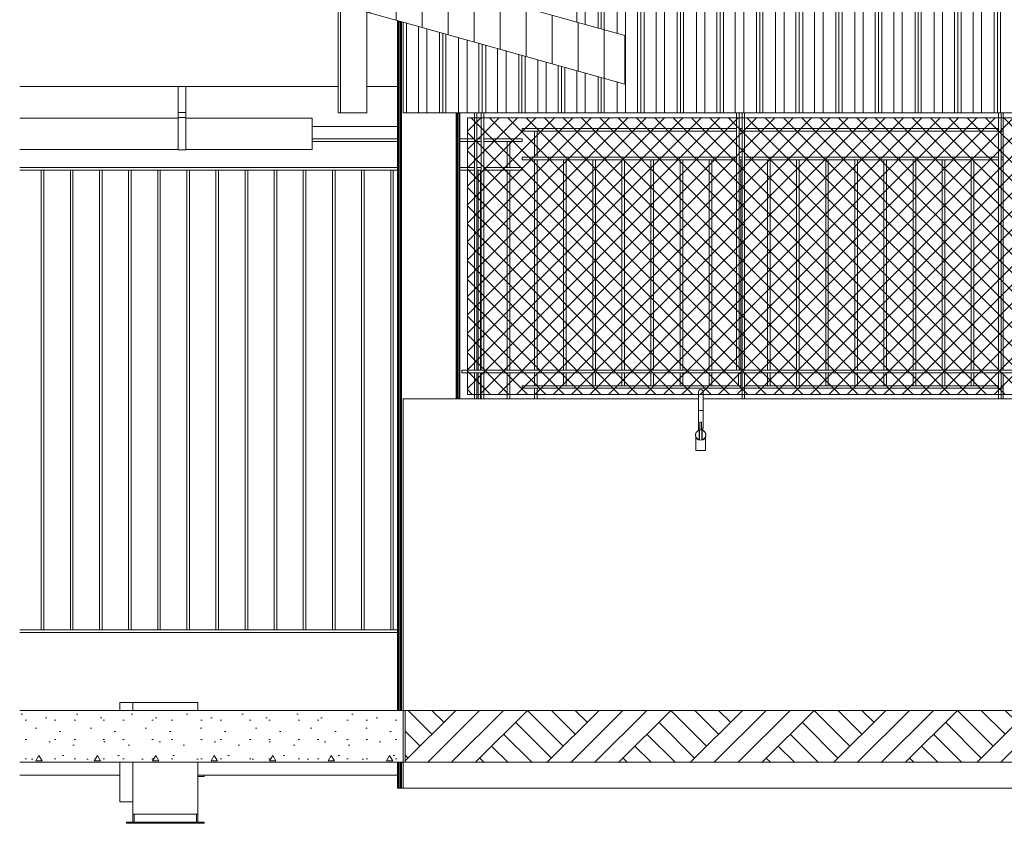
# Model space of a CAD drawing. Header units: millimetres. Extents: x 0 to 1917, y 0 to 847.
# Tile 216 of 230: x 1215 to 1291, y 548 to 609. Entities that reach past the tile are written whole.
import ezdxf

# ---------------------------------------------------------------- set-up
doc = ezdxf.new("R2010")
doc.units = ezdxf.units.MM
doc.header["$MEASUREMENT"] = 0
doc.set_wipeout_variables(frame=1)
doc.linetypes.add('Wipeout_Contour', pattern=[1000, 0, -1000])
for name, color, linetype in [('Cobertura.ARQ', 7, 'Continuous'), ('Interior - Mobiliário', 7, 'Continuous'), ('Laje.ARQ', 7, 'Continuous'), ('Linha & Trama.2D', 7, 'Continuous'), ('Parede.ARQ', 7, 'Continuous'), ('Pilar.ARQ', 7, 'Continuous')]:
    doc.layers.add(name, color=color, linetype=linetype)

msp = doc.modelspace()

# ---------------------------------------------------------------- hatches: boundary and pattern name
at = {"layer": 'Linha & Trama.2D', "linetype": 'Continuous', "lineweight": 0}
h = msp.add_hatch(dxfattribs=at)
h.set_pattern_fill('GRELHA_5X5_DIAGONAL_0005', color=30, style=0, pattern_type=2)
h.set_pattern_definition([(45, (1574.1661, 556.2975), (-0.7071068, 0.7071068), []), (135, (1574.1661, 556.2975), (0.7071068, 0.7071068), [])])
h.paths.add_polyline_path([(1249.651, 580.629), (1371.868, 580.629), (1371.868, 601.927), (1249.651, 601.927)])

# ---------------------------------------------------------------- linework, layer by layer
at = {"layer": 'Cobertura.ARQ', "color": 233, "linetype": 'Continuous', "lineweight": 0}
msp.add_line((1244.279, 601.247), (1237.705, 601.247), dxfattribs=at)
at = {"layer": 'Interior - Mobiliário', "color": 102, "linetype": 'Continuous', "lineweight": 0}
for p, q in [((1287.138, 602.297), (1287.138, 670.804)), ((1287.398, 602.297), (1287.398, 670.856)), ((1287.658, 602.297), (1287.658, 670.908)), ((1288.573, 602.297), (1288.573, 671.091)), ((1289.223, 602.297), (1289.223, 671.221)), ((1290.208, 602.297), (1290.208, 671.418)), ((1290.448, 602.297), (1290.448, 671.466)), ((1290.688, 602.297), (1290.688, 671.514)), ((1284.108, 602.297), (1284.108, 670.198)), ((1284.348, 602.297), (1284.348, 670.246)), ((1284.588, 602.297), (1284.588, 670.294)), ((1285.573, 602.297), (1285.573, 670.491)), ((1286.223, 602.297), (1286.223, 670.621)), ((1279.473, 602.297), (1279.473, 669.271)), ((1280.123, 602.297), (1280.123, 669.401)), ((1281.038, 602.297), (1281.038, 669.584)), ((1281.298, 602.297), (1281.298, 669.636)), ((1281.558, 602.297), (1281.558, 669.688)), ((1282.473, 602.297), (1282.473, 669.871)), ((1283.123, 602.297), (1283.123, 670.001)), ((1276.373, 602.297), (1276.373, 668.651)), ((1277.023, 602.297), (1277.023, 668.781)), ((1278.008, 602.297), (1278.008, 668.978)), ((1278.248, 602.297), (1278.248, 669.026)), ((1278.488, 602.297), (1278.488, 669.074)), ((1271.908, 602.297), (1271.908, 667.758)), ((1272.148, 602.297), (1272.148, 667.806)), ((1272.388, 602.297), (1272.388, 667.854)), ((1273.373, 602.297), (1273.373, 668.051)), ((1274.023, 602.297), (1274.023, 668.181)), ((1274.938, 602.297), (1274.938, 668.364)), ((1275.198, 602.297), (1275.198, 668.416)), ((1275.458, 602.297), (1275.458, 668.468)), ((1268.838, 602.297), (1268.838, 667.144)), ((1269.098, 602.297), (1269.098, 667.196)), ((1269.358, 602.297), (1269.358, 667.248)), ((1270.273, 602.297), (1270.273, 667.431)), ((1270.923, 602.297), (1270.923, 667.561)), ((1264.823, 602.297), (1264.823, 666.341)), ((1265.808, 602.297), (1265.808, 666.538)), ((1266.048, 602.297), (1266.048, 666.586)), ((1266.288, 602.297), (1266.288, 666.634)), ((1267.273, 602.297), (1267.273, 666.831)), ((1267.923, 602.297), (1267.923, 666.961)), ((1262.738, 602.297), (1262.738, 665.924)), ((1262.998, 602.297), (1262.998, 665.976)), ((1263.258, 602.297), (1263.258, 666.028)), ((1264.173, 602.297), (1264.173, 666.211)), ((1215.187, 601.897), (1227.387, 601.897)), ((1227.387, 601.937), (1227.387, 602.337)), ((1227.987, 602.337), (1227.387, 602.337)), ((1227.387, 599.457), (1227.387, 601.937)), ((1227.987, 601.937), (1227.387, 601.937)), ((1227.987, 602.337), (1227.987, 601.937)), ((1227.987, 599.457), (1227.987, 601.937)), ((1227.987, 601.897), (1237.705, 601.897)), ((1237.705, 599.497), (1237.705, 601.897)), ((1239.893, 602.297), (1239.698, 602.297)), ((1239.893, 602.297), (1241.898, 602.297)), ((1244.698, 602.297), (1244.958, 602.297)), ((1244.958, 602.297), (1245.873, 602.297)), ((1245.873, 602.297), (1246.523, 602.297)), ((1246.523, 602.297), (1247.508, 602.297)), ((1247.508, 602.297), (1247.748, 602.297)), ((1247.748, 602.297), (1247.988, 602.297)), ((1247.988, 602.297), (1248.973, 602.297)), ((1248.973, 602.297), (1249.623, 602.297)), ((1249.623, 602.297), (1250.538, 602.297)), ((1250.538, 602.297), (1250.798, 602.297)), ((1250.798, 602.297), (1251.058, 602.297)), ((1251.058, 602.297), (1251.973, 602.297)), ((1251.973, 602.297), (1252.623, 602.297)), ((1252.623, 602.297), (1253.608, 602.297)), ((1253.608, 602.297), (1253.848, 602.297)), ((1253.848, 602.297), (1254.088, 602.297)), ((1254.088, 602.297), (1255.073, 602.297)), ((1255.073, 602.297), (1255.723, 602.297)), ((1255.723, 602.297), (1256.638, 602.297)), ((1256.638, 602.297), (1256.898, 602.297)), ((1256.898, 602.297), (1257.158, 602.297)), ((1257.158, 602.297), (1258.073, 602.297)), ((1258.073, 602.297), (1258.723, 602.297)), ((1258.723, 602.297), (1259.708, 602.297)), ((1259.708, 602.297), (1259.948, 602.297)), ((1259.948, 602.297), (1260.188, 602.297)), ((1260.188, 602.297), (1261.173, 602.297)), ((1261.173, 602.297), (1261.823, 602.297)), ((1261.823, 602.297), (1262.738, 602.297)), ((1262.738, 602.297), (1262.998, 602.297)), ((1262.998, 602.297), (1263.258, 602.297)), ((1263.258, 602.297), (1264.173, 602.297)), ((1264.173, 602.297), (1264.823, 602.297)), ((1264.823, 602.297), (1265.808, 602.297)), ((1265.808, 602.297), (1266.048, 602.297)), ((1266.048, 602.297), (1266.288, 602.297)), ((1266.288, 602.297), (1267.273, 602.297)), ((1267.273, 602.297), (1267.923, 602.297)), ((1267.923, 602.297), (1268.838, 602.297)), ((1268.838, 602.297), (1269.098, 602.297)), ((1269.098, 602.297), (1269.358, 602.297)), ((1269.358, 602.297), (1270.273, 602.297)), ((1270.273, 602.297), (1270.923, 602.297)), ((1270.923, 602.297), (1271.908, 602.297)), ((1271.908, 602.297), (1272.148, 602.297)), ((1272.148, 602.297), (1272.388, 602.297)), ((1272.388, 602.297), (1273.373, 602.297)), ((1273.373, 602.297), (1274.023, 602.297)), ((1274.023, 602.297), (1274.938, 602.297)), ((1274.938, 602.297), (1275.198, 602.297)), ((1275.198, 602.297), (1275.458, 602.297)), ((1275.458, 602.297), (1276.373, 602.297)), ((1276.373, 602.297), (1277.023, 602.297)), ((1277.023, 602.297), (1278.008, 602.297)), ((1278.008, 602.297), (1278.248, 602.297)), ((1278.248, 602.297), (1278.488, 602.297)), ((1278.488, 602.297), (1279.473, 602.297)), ((1279.473, 602.297), (1280.123, 602.297)), ((1280.123, 602.297), (1281.038, 602.297)), ((1281.038, 602.297), (1281.298, 602.297)), ((1281.298, 602.297), (1281.558, 602.297)), ((1281.558, 602.297), (1282.473, 602.297)), ((1282.473, 602.297), (1283.123, 602.297)), ((1283.123, 602.297), (1284.108, 602.297)), ((1284.108, 602.297), (1284.348, 602.297)), ((1284.348, 602.297), (1284.588, 602.297)), ((1284.588, 602.297), (1285.573, 602.297)), ((1285.573, 602.297), (1286.223, 602.297)), ((1286.223, 602.297), (1287.138, 602.297)), ((1287.138, 602.297), (1287.398, 602.297)), ((1287.398, 602.297), (1287.658, 602.297)), ((1287.658, 602.297), (1288.573, 602.297)), ((1288.573, 602.297), (1289.223, 602.297)), ((1289.223, 602.297), (1290.208, 602.297)), ((1290.208, 602.297), (1290.448, 602.297)), ((1290.448, 602.297), (1290.688, 602.297)), ((1290.688, 602.297), (1291.673, 602.297)), ((1215.187, 599.497), (1227.387, 599.497)), ((1227.987, 599.457), (1227.387, 599.457)), ((1227.987, 599.497), (1237.705, 599.497))]:
    msp.add_line(p, q, dxfattribs=at)
at = {"layer": 'Interior - Mobiliário', "color": 124, "linetype": 'Continuous', "lineweight": 0}
for p, q in [((1250.185, 582.497), (1250.185, 602.297)), ((1250.385, 582.497), (1250.385, 602.297)), ((1250.703, 582.497), (1250.703, 602.297)), ((1250.903, 582.497), (1250.903, 602.297)), ((1270.359, 582.497), (1270.359, 602.297)), ((1270.559, 582.497), (1270.559, 602.297)), ((1270.791, 582.497), (1270.791, 602.297)), ((1270.991, 582.497), (1270.991, 602.297)), ((1290.534, 582.497), (1290.534, 602.297)), ((1290.734, 582.497), (1290.734, 602.297)), ((1290.879, 582.497), (1290.879, 602.297)), ((1253.863, 601.097), (1270.359, 601.097)), ((1253.863, 600.897), (1253.863, 601.097)), ((1270.559, 601.097), (1270.791, 601.097)), ((1270.991, 601.097), (1290.534, 601.097)), ((1290.734, 601.097), (1290.879, 601.097)), ((1237.705, 600.297), (1244.279, 600.297)), ((1249.079, 600.297), (1250.185, 600.297)), ((1250.385, 600.297), (1250.703, 600.297)), ((1250.903, 600.297), (1253.863, 600.297)), ((1253.863, 600.897), (1270.359, 600.897)), ((1253.863, 600.097), (1253.863, 600.297)), ((1254.816, 598.897), (1254.816, 600.897)), ((1255.016, 598.897), (1255.016, 600.897)), ((1270.559, 600.897), (1270.791, 600.897)), ((1270.991, 600.897), (1290.534, 600.897)), ((1290.734, 600.897), (1290.879, 600.897)), ((1237.705, 600.097), (1244.279, 600.097)), ((1249.079, 600.097), (1250.185, 600.097)), ((1250.385, 600.097), (1250.703, 600.097)), ((1250.903, 600.097), (1253.863, 600.097)), ((1252.711, 598.097), (1252.711, 600.097)), ((1252.911, 598.097), (1252.911, 600.097)), ((1253.863, 598.897), (1270.359, 598.897)), ((1253.863, 598.697), (1253.863, 598.897)), ((1270.559, 598.897), (1270.791, 598.897)), ((1270.991, 598.897), (1290.534, 598.897)), ((1290.734, 598.897), (1290.879, 598.897)), ((1215.187, 598.097), (1244.279, 598.097)), ((1249.079, 598.097), (1250.185, 598.097)), ((1250.385, 598.097), (1250.703, 598.097)), ((1250.903, 598.097), (1253.863, 598.097)), ((1253.863, 598.697), (1270.359, 598.697)), ((1253.863, 597.897), (1253.863, 598.097)), ((1254.816, 582.497), (1254.816, 598.697)), ((1255.016, 582.497), (1255.016, 598.697)), ((1257.058, 582.497), (1257.058, 598.697)), ((1257.258, 582.497), (1257.258, 598.697)), ((1259.299, 582.497), (1259.299, 598.697)), ((1259.499, 582.497), (1259.499, 598.697)), ((1261.541, 582.497), (1261.541, 598.697)), ((1261.741, 582.497), (1261.741, 598.697)), ((1263.782, 582.497), (1263.782, 598.697)), ((1263.982, 582.497), (1263.982, 598.697)), ((1266.024, 582.497), (1266.024, 598.697)), ((1266.224, 582.497), (1266.224, 598.697)), ((1268.265, 582.497), (1268.265, 598.697)), ((1268.465, 582.497), (1268.465, 598.697)), ((1270.559, 598.697), (1270.791, 598.697)), ((1270.707, 582.497), (1270.707, 598.697)), ((1270.991, 598.697), (1290.534, 598.697)), ((1272.749, 582.497), (1272.749, 598.697)), ((1272.949, 582.497), (1272.949, 598.697)), ((1274.99, 582.497), (1274.99, 598.697)), ((1275.19, 582.497), (1275.19, 598.697)), ((1277.232, 582.497), (1277.232, 598.697)), ((1277.432, 582.497), (1277.432, 598.697)), ((1279.473, 582.497), (1279.473, 598.697)), ((1279.673, 582.497), (1279.673, 598.697)), ((1281.715, 582.497), (1281.715, 598.697)), ((1281.915, 582.497), (1281.915, 598.697)), ((1283.956, 582.497), (1283.956, 598.697)), ((1284.156, 582.497), (1284.156, 598.697)), ((1286.198, 582.497), (1286.198, 598.697)), ((1286.398, 582.497), (1286.398, 598.697)), ((1288.44, 582.497), (1288.44, 598.697)), ((1288.64, 582.497), (1288.64, 598.697)), ((1290.734, 598.697), (1290.879, 598.697)), ((1215.187, 597.897), (1244.279, 597.897)), ((1216.846, 562.497), (1216.846, 597.897)), ((1217.046, 562.497), (1217.046, 597.897)), ((1219.087, 562.497), (1219.087, 597.897)), ((1219.287, 562.497), (1219.287, 597.897)), ((1221.329, 562.497), (1221.329, 597.897)), ((1221.529, 562.497), (1221.529, 597.897)), ((1223.57, 562.497), (1223.57, 597.897)), ((1223.77, 562.497), (1223.77, 597.897)), ((1225.812, 562.497), (1225.812, 597.897)), ((1226.012, 562.497), (1226.012, 597.897)), ((1228.054, 562.497), (1228.054, 597.897)), ((1228.254, 562.497), (1228.254, 597.897)), ((1230.295, 562.497), (1230.295, 597.897)), ((1230.495, 562.497), (1230.495, 597.897)), ((1232.537, 562.497), (1232.537, 597.897)), ((1232.737, 562.497), (1232.737, 597.897)), ((1234.778, 562.497), (1234.778, 597.897)), ((1234.978, 562.497), (1234.978, 597.897)), ((1237.02, 562.497), (1237.02, 597.897)), ((1237.22, 562.497), (1237.22, 597.897)), ((1239.261, 562.497), (1239.261, 597.897)), ((1239.461, 562.497), (1239.461, 597.897)), ((1241.503, 562.497), (1241.503, 597.897)), ((1241.703, 562.497), (1241.703, 597.897)), ((1243.745, 562.497), (1243.745, 597.897)), ((1243.945, 562.497), (1243.945, 597.897)), ((1249.079, 597.897), (1250.185, 597.897)), ((1250.385, 597.897), (1250.703, 597.897)), ((1250.469, 582.497), (1250.469, 597.897)), ((1250.669, 582.497), (1250.669, 597.897)), ((1250.903, 597.897), (1253.863, 597.897)), ((1252.711, 582.497), (1252.711, 597.897)), ((1252.911, 582.497), (1252.911, 597.897)), ((1249.233, 582.497), (1372.383, 582.497)), ((1249.233, 582.297), (1249.233, 582.497)), ((1249.233, 582.297), (1372.383, 582.297)), ((1250.185, 580.297), (1250.185, 582.297)), ((1250.385, 580.297), (1250.385, 582.297)), ((1250.469, 580.297), (1250.469, 582.297)), ((1250.669, 580.297), (1250.669, 582.297)), ((1250.703, 580.297), (1250.703, 582.297)), ((1250.903, 580.297), (1250.903, 582.297)), ((1252.711, 580.297), (1252.711, 582.297)), ((1252.911, 580.297), (1252.911, 582.297)), ((1254.816, 581.297), (1254.816, 582.297)), ((1255.016, 581.297), (1255.016, 582.297)), ((1257.058, 581.297), (1257.058, 582.297)), ((1257.258, 581.297), (1257.258, 582.297)), ((1259.299, 581.297), (1259.299, 582.297)), ((1259.499, 581.297), (1259.499, 582.297)), ((1261.541, 581.297), (1261.541, 582.297)), ((1261.741, 581.297), (1261.741, 582.297)), ((1263.782, 581.297), (1263.782, 582.297)), ((1263.982, 581.297), (1263.982, 582.297)), ((1266.024, 581.297), (1266.024, 582.297)), ((1266.224, 581.297), (1266.224, 582.297)), ((1268.265, 581.297), (1268.265, 582.297)), ((1268.465, 581.297), (1268.465, 582.297)), ((1270.507, 581.297), (1270.507, 582.297)), ((1270.707, 581.297), (1270.707, 582.297)), ((1270.791, 580.297), (1270.791, 582.297)), ((1270.991, 580.297), (1270.991, 582.297)), ((1272.749, 581.297), (1272.749, 582.297)), ((1272.949, 581.297), (1272.949, 582.297)), ((1274.99, 581.297), (1274.99, 582.297)), ((1275.19, 581.297), (1275.19, 582.297)), ((1277.232, 581.297), (1277.232, 582.297)), ((1277.432, 581.297), (1277.432, 582.297)), ((1279.473, 581.297), (1279.473, 582.297)), ((1279.673, 581.297), (1279.673, 582.297)), ((1281.715, 581.297), (1281.715, 582.297)), ((1281.915, 581.297), (1281.915, 582.297)), ((1283.956, 581.297), (1283.956, 582.297)), ((1284.156, 581.297), (1284.156, 582.297)), ((1286.198, 581.297), (1286.198, 582.297)), ((1286.398, 581.297), (1286.398, 582.297)), ((1288.44, 581.297), (1288.44, 582.297)), ((1288.64, 581.297), (1288.64, 582.297)), ((1290.534, 580.297), (1290.534, 582.297)), ((1290.734, 580.297), (1290.734, 582.297)), ((1290.879, 580.297), (1290.879, 582.297)), ((1253.863, 581.297), (1270.791, 581.297)), ((1253.863, 581.097), (1253.863, 581.297)), ((1253.863, 581.097), (1270.791, 581.097)), ((1254.816, 580.297), (1254.816, 581.097)), ((1255.016, 580.297), (1255.016, 581.097)), ((1270.991, 581.297), (1290.534, 581.297)), ((1270.991, 581.097), (1290.534, 581.097)), ((1290.734, 581.297), (1290.879, 581.297)), ((1290.734, 581.097), (1290.879, 581.097)), ((1215.187, 562.497), (1244.279, 562.497)), ((1215.187, 562.297), (1244.279, 562.297))]:
    msp.add_line(p, q, dxfattribs=at)
at = {"layer": 'Interior - Mobiliário', "color": 6, "linetype": 'Continuous', "lineweight": 0}
for p, q in [((1267.454, 580.91), (1267.428, 580.821)), ((1267.428, 580.821), (1267.428, 580.792)), ((1267.428, 580.792), (1267.428, 580.708)), ((1267.428, 580.708), (1267.428, 580.574)), ((1267.428, 580.574), (1267.428, 580.399)), ((1267.521, 580.975), (1267.454, 580.91)), ((1267.611, 580.997), (1267.521, 580.975)), ((1267.701, 580.972), (1267.611, 580.997)), ((1267.766, 580.905), (1267.701, 580.972)), ((1267.788, 580.814), (1267.766, 580.905)), ((1267.788, 580.814), (1267.788, 580.786)), ((1267.788, 580.786), (1267.788, 580.702)), ((1267.788, 580.702), (1267.788, 580.569)), ((1267.788, 580.569), (1267.788, 580.396)), ((1267.428, 580.399), (1267.428, 580.196)), ((1267.428, 580.196), (1267.428, 579.978)), ((1267.428, 579.978), (1267.428, 579.377)), ((1267.788, 580.396), (1267.788, 580.194)), ((1267.788, 580.194), (1267.788, 579.977)), ((1267.788, 579.977), (1267.788, 579.377)), ((1267.454, 579.377), (1267.428, 579.377)), ((1267.428, 578.017), (1267.428, 579.377)), ((1267.521, 579.377), (1267.454, 579.377)), ((1267.611, 579.377), (1267.521, 579.377)), ((1267.701, 579.377), (1267.611, 579.377)), ((1267.766, 579.377), (1267.701, 579.377)), ((1267.788, 579.377), (1267.766, 579.377)), ((1267.788, 578.017), (1267.788, 579.377)), ((1267.538, 578.497), (1267.548, 578.497)), ((1267.538, 577.891), (1267.538, 578.497)), ((1267.548, 578.497), (1267.573, 578.497)), ((1267.573, 578.497), (1267.608, 578.497)), ((1267.608, 578.497), (1267.643, 578.497)), ((1267.643, 578.497), (1267.669, 578.497)), ((1267.669, 578.497), (1267.678, 578.497)), ((1267.678, 577.891), (1267.678, 578.497)), ((1267.262, 577.697), (1267.208, 577.497)), ((1267.262, 577.697), (1267.214, 577.567)), ((1267.214, 577.567), (1267.214, 577.52)), ((1267.408, 577.844), (1267.262, 577.697)), ((1267.351, 577.804), (1267.262, 577.697)), ((1267.392, 577.827), (1267.351, 577.804)), ((1267.488, 577.865), (1267.408, 577.844)), ((1267.428, 578.017), (1267.452, 578.017)), ((1267.471, 577.873), (1267.431, 577.85)), ((1267.448, 577.864), (1267.448, 578.017)), ((1267.448, 577.864), (1267.47, 577.873)), ((1267.452, 578.017), (1267.518, 578.017)), ((1267.47, 577.873), (1267.471, 577.873)), ((1267.608, 577.897), (1267.471, 577.873)), ((1267.471, 577.873), (1267.528, 577.889)), ((1267.488, 577.865), (1267.518, 577.873)), ((1267.488, 577.865), (1267.488, 577.13)), ((1267.518, 578.017), (1267.538, 578.017)), ((1267.608, 577.897), (1267.518, 577.873)), ((1267.518, 577.873), (1267.518, 577.122)), ((1267.528, 577.889), (1267.608, 577.897)), ((1267.538, 577.891), (1267.548, 577.893)), ((1267.548, 577.893), (1267.573, 577.896)), ((1267.573, 577.896), (1267.608, 577.897)), ((1267.608, 577.897), (1267.643, 577.896)), ((1267.608, 577.897), (1267.688, 577.889)), ((1267.745, 577.873), (1267.608, 577.897)), ((1267.698, 577.873), (1267.608, 577.897)), ((1267.643, 577.896), (1267.669, 577.893)), ((1267.669, 577.893), (1267.678, 577.891)), ((1267.678, 578.017), (1267.698, 578.017)), ((1267.688, 577.889), (1267.744, 577.874)), ((1267.698, 578.017), (1267.764, 578.017)), ((1267.698, 577.873), (1267.728, 577.865)), ((1267.698, 577.873), (1267.698, 577.122)), ((1267.808, 577.844), (1267.728, 577.865)), ((1267.728, 577.865), (1267.728, 577.13)), ((1267.744, 577.874), (1267.747, 577.873)), ((1267.785, 577.85), (1267.745, 577.873)), ((1267.747, 577.873), (1267.768, 577.864)), ((1267.764, 578.017), (1267.788, 578.017)), ((1267.768, 577.864), (1267.768, 578.017)), ((1267.955, 577.697), (1267.808, 577.844)), ((1267.865, 577.804), (1267.825, 577.827)), ((1267.955, 577.697), (1267.865, 577.804)), ((1268.002, 577.567), (1267.955, 577.697)), ((1268.008, 577.497), (1267.955, 577.697)), ((1268.002, 577.52), (1268.002, 577.567)), ((1267.208, 577.497), (1267.262, 577.297)), ((1267.214, 577.475), (1267.214, 577.428)), ((1267.214, 577.428), (1267.262, 577.297)), ((1267.257, 577.309), (1267.244, 577.332)), ((1267.244, 577.332), (1267.244, 576.297)), ((1267.262, 577.297), (1267.351, 577.191)), ((1267.262, 577.297), (1267.408, 577.151)), ((1267.288, 577.258), (1267.271, 577.287)), ((1267.331, 577.215), (1267.288, 577.258)), ((1267.351, 577.191), (1267.392, 577.168)), ((1267.37, 577.176), (1267.361, 577.186)), ((1267.397, 577.162), (1267.37, 577.176)), ((1267.408, 577.151), (1267.488, 577.13)), ((1267.441, 577.139), (1267.429, 577.146)), ((1267.431, 577.145), (1267.471, 577.122)), ((1267.471, 577.122), (1267.608, 577.097)), ((1267.482, 577.118), (1267.476, 577.121)), ((1267.608, 577.097), (1267.482, 577.118)), ((1267.518, 577.122), (1267.488, 577.13)), ((1267.518, 577.122), (1267.608, 577.097)), ((1267.608, 577.097), (1267.745, 577.122)), ((1267.608, 577.097), (1267.698, 577.122)), ((1267.735, 577.118), (1267.608, 577.097)), ((1267.728, 577.13), (1267.698, 577.122)), ((1267.728, 577.13), (1267.808, 577.151)), ((1267.74, 577.121), (1267.735, 577.118)), ((1267.745, 577.122), (1267.785, 577.145)), ((1267.788, 577.146), (1267.775, 577.139)), ((1267.808, 577.151), (1267.955, 577.297)), ((1267.846, 577.176), (1267.819, 577.162)), ((1267.825, 577.168), (1267.865, 577.191)), ((1267.856, 577.186), (1267.846, 577.176)), ((1267.865, 577.191), (1267.955, 577.297)), ((1267.929, 577.258), (1267.886, 577.215)), ((1267.945, 577.287), (1267.929, 577.258)), ((1267.955, 577.297), (1268.008, 577.497)), ((1267.955, 577.297), (1268.002, 577.428)), ((1267.973, 577.332), (1267.959, 577.309)), ((1267.973, 577.332), (1267.973, 576.297)), ((1268.002, 577.428), (1268.002, 577.475)), ((1267.288, 576.297), (1267.244, 576.297)), ((1267.37, 576.297), (1267.288, 576.297)), ((1267.482, 576.297), (1267.37, 576.297)), ((1267.608, 576.297), (1267.482, 576.297)), ((1267.735, 576.297), (1267.608, 576.297)), ((1267.846, 576.297), (1267.735, 576.297)), ((1267.929, 576.297), (1267.846, 576.297)), ((1267.973, 576.297), (1267.929, 576.297))]:
    msp.add_line(p, q, dxfattribs=at)
at = {"layer": 'Interior - Mobiliário', "color": 7, "linetype": 'Continuous', "lineweight": 0}
for p, q in [((1222.898, 556.829), (1222.898, 556.897)), ((1223.898, 556.897), (1222.898, 556.897)), ((1223.898, 556.897), (1228.898, 556.897)), ((1222.898, 551.277), (1222.898, 551.8)), ((1222.898, 550.755), (1222.898, 551.277)), ((1228.898, 551.297), (1229.398, 551.297)), ((1228.898, 551.197), (1229.398, 551.197)), ((1229.398, 551.197), (1229.398, 551.297)), ((1222.898, 550.267), (1222.898, 550.755)), ((1222.898, 549.849), (1222.898, 550.267)), ((1222.898, 549.528), (1222.898, 549.849)), ((1222.898, 549.326), (1222.898, 549.528)), ((1222.898, 549.257), (1222.898, 549.326)), ((1223.898, 549.257), (1222.898, 549.257)), ((1223.898, 548.297), (1223.898, 547.697)), ((1223.898, 548.297), (1228.898, 548.297)), ((1223.998, 547.697), (1223.998, 548.297)), ((1228.798, 547.697), (1228.798, 548.297)), ((1228.898, 548.297), (1228.898, 547.697)), ((1223.398, 547.697), (1229.398, 547.697)), ((1223.398, 547.597), (1223.398, 547.697)), ((1223.398, 547.597), (1229.398, 547.597)), ((1229.398, 547.597), (1229.398, 547.697))]:
    msp.add_line(p, q, dxfattribs=at)
at = {"layer": 'Laje.ARQ', "color": 93, "linetype": 'Continuous', "lineweight": 0}
for p, q in [((1215.187, 551.297), (1222.898, 551.297)), ((1229.398, 551.297), (1244.279, 551.297))]:
    msp.add_line(p, q, dxfattribs=at)
at = {"layer": 'Linha & Trama.2D', "color": 8, "linetype": 'Continuous', "lineweight": 0}
for p, q in [((1371.868, 601.927), (1249.651, 601.927)), ((1249.651, 601.927), (1249.651, 580.629)), ((1249.651, 580.629), (1371.868, 580.629))]:
    msp.add_line(p, q, dxfattribs=at)
at = {"layer": 'Parede.ARQ', "color": 7, "linetype": 'Continuous', "lineweight": 0}
for p, q in [((1244.698, 580.297), (1267.428, 580.297)), ((1267.788, 580.297), (1500.698, 580.297)), ((1244.698, 550.297), (1504.698, 550.297))]:
    msp.add_line(p, q, dxfattribs=at)
at = {"layer": 'Pilar.ARQ', "color": 20, "linetype": 'Continuous', "lineweight": 0}
for p, q in [((1248.791, 580.297), (1248.791, 602.297)), ((1248.871, 580.297), (1248.871, 602.297)), ((1248.95, 580.297), (1248.95, 602.297)), ((1249.029, 580.297), (1249.029, 602.297)), ((1249.079, 580.297), (1249.079, 602.297)), ((1244.279, 550.297), (1244.329, 550.297)), ((1244.329, 550.297), (1244.382, 550.297)), ((1244.382, 550.297), (1244.408, 550.297)), ((1244.408, 550.297), (1244.488, 550.297)), ((1244.488, 550.297), (1244.515, 550.297)), ((1244.515, 550.297), (1244.567, 550.297)), ((1244.567, 550.297), (1244.698, 550.297))]:
    msp.add_line(p, q, dxfattribs=at)

# ---------------------------------------------------------------- wipeouts: each hides what was drawn before it
at = {"color": 254, "linetype": 'Wipeout_Contour', "lineweight": 0, "ltscale": 5527.72685}
msp.add_wipeout([(1215.187, 617.561), (1261.759, 604.52), (1261.759, 608.259), (1215.187, 621.299)], dxfattribs=at).dxf.layer = 'Cobertura.ARQ'
at = {"color": 254, "linetype": 'Wipeout_Contour', "lineweight": 0, "ltscale": 5396.351258}
msp.add_wipeout([(1215.187, 552.297), (1244.698, 552.297), (1244.698, 556.297), (1215.187, 556.297)], dxfattribs=at).dxf.layer = 'Laje.ARQ'

# ---------------------------------------------------------------- next in the draw order: hatches: boundary and pattern name
at = {"layer": 'Cobertura.ARQ', "linetype": 'Continuous', "lineweight": 0}
h = msp.add_hatch(dxfattribs=at)
h.set_pattern_fill('TELHADO_0005', color=233, style=0, pattern_type=2)
h.set_pattern_definition([(90, (1574.166, 556.2975), (-2, 0), [])])
h.paths.add_polyline_path([(1215.187, 617.561), (1261.759, 604.52), (1261.759, 608.259), (1215.187, 621.299)])
at = {"layer": 'Laje.ARQ', "linetype": 'Continuous', "lineweight": 0}
h = msp.add_hatch(dxfattribs=at)
h.set_pattern_fill('CONCRETO_0005', color=83, style=0, pattern_type=2)
h.set_pattern_definition([(0, (1574.166, 556.2975), (0, 7.79423), [0.4875, -4.0125]), (0, (1576.416, 560.1946), (0, 7.79423), [0.4875, -4.0125]), (60, (1574.166, 556.2975), (-6.75, 3.89711), [0.4875, -4.0125]), (60, (1578.666, 556.2975), (-6.75, 3.89711), [0.4875, -4.0125]), (120, (1574.6536, 556.2975), (6.75, 3.89711), [0.4875, -4.0125]), (120, (1579.1536, 556.2975), (6.75, 3.89711), [0.4875, -4.0125]), (0, (1574.166, 557.0475), (0, 1.5), [0, -1.5, 0, -2.25]), (45, (1574.916, 557.0475), (-1.06066, 1.06066), [0, -1.125, 0, -1.875])])
h.paths.add_polyline_path([(1215.187, 552.297), (1244.698, 552.297), (1244.698, 556.297), (1215.187, 556.297)])

# ---------------------------------------------------------------- next in the draw order: linework, layer by layer
at = {"layer": 'Cobertura.ARQ', "color": 15, "linetype": 'Continuous', "lineweight": 0}
for p, q in [((1215.187, 621.299), (1261.759, 608.259)), ((1215.187, 617.561), (1261.759, 604.52)), ((1261.759, 608.259), (1261.759, 604.52))]:
    msp.add_line(p, q, dxfattribs=at)
at = {"layer": 'Cobertura.ARQ', "color": 233, "linetype": 'Continuous', "lineweight": 0}
for p, q in [((1215.187, 604.34), (1239.698, 604.34)), ((1241.898, 604.34), (1244.279, 604.34))]:
    msp.add_line(p, q, dxfattribs=at)
at = {"layer": 'Interior - Mobiliário', "color": 102, "linetype": 'Continuous', "lineweight": 0}
for p, q in [((1261.173, 608.423), (1261.173, 665.611)), ((1261.823, 602.297), (1261.823, 665.741)), ((1258.073, 609.291), (1258.073, 664.991)), ((1258.723, 609.109), (1258.723, 665.121)), ((1259.708, 608.833), (1259.708, 665.318)), ((1259.948, 608.766), (1259.948, 665.366)), ((1260.188, 608.699), (1260.188, 665.414)), ((1239.698, 602.297), (1239.698, 610.697)), ((1239.893, 602.297), (1239.893, 610.643)), ((1241.898, 602.297), (1241.898, 610.081)), ((1244.698, 602.297), (1244.698, 609.297)), ((1244.958, 602.297), (1244.958, 609.225)), ((1245.873, 602.297), (1245.873, 608.968)), ((1246.523, 602.297), (1246.523, 608.786)), ((1247.508, 602.297), (1247.508, 608.511)), ((1247.748, 602.297), (1247.748, 608.443)), ((1247.988, 602.297), (1247.988, 608.376)), ((1248.973, 602.297), (1248.973, 608.1)), ((1249.623, 602.297), (1249.623, 607.918)), ((1250.538, 602.297), (1250.538, 607.662)), ((1250.798, 602.297), (1250.798, 607.589)), ((1251.058, 602.297), (1251.058, 607.517)), ((1251.973, 602.297), (1251.973, 607.26)), ((1252.623, 602.297), (1252.623, 607.078)), ((1253.608, 602.297), (1253.608, 606.803)), ((1253.848, 602.297), (1253.848, 606.735)), ((1254.088, 602.297), (1254.088, 606.668)), ((1255.073, 602.297), (1255.073, 606.392)), ((1255.723, 602.297), (1255.723, 606.21)), ((1256.638, 602.297), (1256.638, 605.954)), ((1256.898, 602.297), (1256.898, 605.881)), ((1257.158, 602.297), (1257.158, 605.809)), ((1258.073, 602.297), (1258.073, 605.552)), ((1258.723, 602.297), (1258.723, 605.37)), ((1259.708, 602.297), (1259.708, 605.095)), ((1259.948, 602.297), (1259.948, 605.027)), ((1260.188, 602.297), (1260.188, 604.96)), ((1227.387, 602.337), (1227.387, 604.337)), ((1227.387, 604.337), (1227.987, 604.337)), ((1227.987, 604.337), (1227.987, 602.337)), ((1261.173, 602.297), (1261.173, 604.684))]:
    msp.add_line(p, q, dxfattribs=at)
at = {"layer": 'Interior - Mobiliário', "color": 7, "linetype": 'Continuous', "lineweight": 0}
for p, q in [((1222.898, 556.627), (1222.898, 556.829)), ((1222.898, 556.306), (1222.898, 556.627)), ((1223.898, 556.297), (1223.898, 556.897)), ((1228.898, 556.297), (1228.898, 556.897)), ((1222.898, 556.297), (1222.898, 556.306)), ((1222.898, 552.287), (1222.898, 552.297)), ((1222.898, 551.8), (1222.898, 552.287)), ((1223.898, 548.297), (1223.898, 552.297)), ((1228.898, 548.297), (1228.898, 552.297))]:
    msp.add_line(p, q, dxfattribs=at)
at = {"layer": 'Pilar.ARQ', "color": 20, "linetype": 'Continuous', "lineweight": 0}
for p, q in [((1244.279, 556.297), (1244.279, 609.415)), ((1244.329, 556.297), (1244.329, 609.401)), ((1244.408, 556.297), (1244.408, 609.379)), ((1244.279, 550.297), (1244.279, 552.297)), ((1244.329, 550.297), (1244.329, 552.297)), ((1244.408, 550.297), (1244.408, 552.297))]:
    msp.add_line(p, q, dxfattribs=at)

# ---------------------------------------------------------------- next in the draw order: wipeouts: each hides what was drawn before it
at = {"color": 254, "linetype": 'Wipeout_Contour', "lineweight": 0, "ltscale": 5932.410471}
msp.add_wipeout([(1244.858, 552.297), (1504.698, 552.297), (1504.698, 556.297), (1244.858, 556.297)], dxfattribs=at).dxf.layer = 'Laje.ARQ'

# ---------------------------------------------------------------- next in the draw order: hatches: boundary and pattern name
at = {"layer": 'Laje.ARQ', "linetype": 'Continuous', "lineweight": 0}
h = msp.add_hatch(dxfattribs=at)
h.set_pattern_fill('TERRA_0005', color=42, style=0, pattern_type=2)
h.set_pattern_definition([(45, (1574.166, 556.2975), (-2.757716, 2.757716), []), (45, (1573.247, 557.217), (-5.51543, 5.51543), []), (45, (1572.3276, 558.136), (-5.51543, 5.51543), []), (135, (1571.4084, 559.0552), (0.919239, 0.919239), [3.9, -3.9])])
h.paths.add_polyline_path([(1244.858, 552.297), (1504.698, 552.297), (1504.698, 556.297), (1244.858, 556.297)])

# ---------------------------------------------------------------- next in the draw order: linework, layer by layer
at = {"layer": 'Laje.ARQ', "color": 123, "linetype": 'Continuous', "lineweight": 0}
for p, q in [((1244.698, 556.297), (1215.187, 556.297)), ((1244.698, 556.297), (1244.698, 552.297)), ((1244.698, 552.297), (1215.187, 552.297))]:
    msp.add_line(p, q, dxfattribs=at)
at = {"layer": 'Laje.ARQ', "color": 93, "linetype": 'Continuous', "lineweight": 0}
for p, q in [((1244.698, 556.297), (1244.858, 556.297)), ((1244.858, 556.297), (1244.858, 552.297)), ((1500.698, 556.297), (1244.858, 556.297)), ((1244.698, 552.297), (1244.858, 552.297)), ((1504.698, 552.297), (1244.858, 552.297))]:
    msp.add_line(p, q, dxfattribs=at)
at = {"layer": 'Parede.ARQ', "color": 7, "linetype": 'Continuous', "lineweight": 0}
for p, q in [((1244.698, 580.297), (1244.698, 556.297)), ((1244.698, 552.297), (1244.698, 550.297))]:
    msp.add_line(p, q, dxfattribs=at)
at = {"layer": 'Pilar.ARQ', "color": 20, "linetype": 'Continuous', "lineweight": 0}
for p, q in [((1244.488, 556.297), (1244.488, 609.356)), ((1244.567, 556.297), (1244.567, 609.334)), ((1244.488, 550.297), (1244.488, 552.297)), ((1244.567, 550.297), (1244.567, 552.297))]:
    msp.add_line(p, q, dxfattribs=at)

doc.saveas('drawing.dxf')
